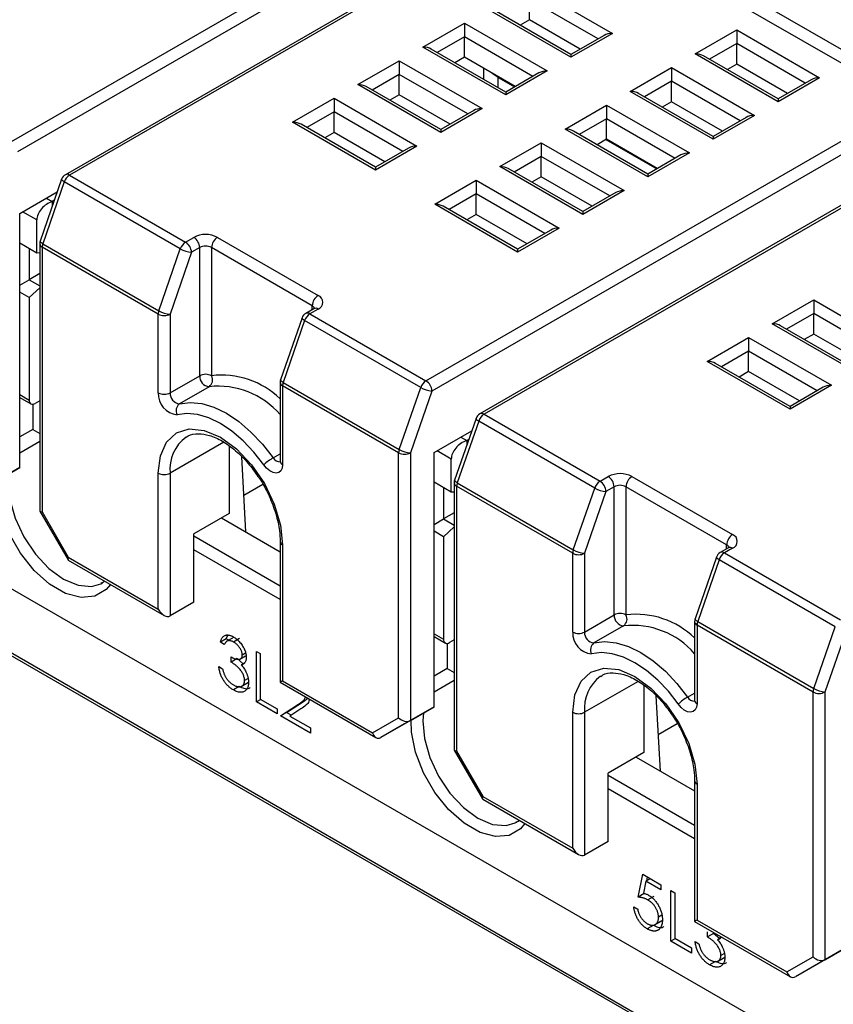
# Model space of a CAD drawing. Header units: millimetres. Extents: x 0 to 841, y 0 to 594.
# Tile 18 of 22: x 702 to 750, y 196 to 255. Entities that reach past the tile are written whole.
import ezdxf

# ---------------------------------------------------------------- set-up
doc = ezdxf.new("R2010")
doc.units = ezdxf.units.MM

msp = doc.modelspace()

# ---------------------------------------------------------------- linework, layer by layer
at = {"color": 7, "linetype": 'Continuous', "lineweight": 25}
for p, q in [((701.222, 247.966), (774.401, 290.211)), ((775.108, 289.803), (701.575, 247.353)), ((725.97, 233.679), (799.149, 275.924)), ((799.857, 275.516), (726.324, 233.066)), ((736.854, 264.704), (704.436, 245.99)), ((736.854, 264.535), (704.686, 245.966)), ((737.879, 260.923), (751.172, 253.248)), ((750.819, 252.636), (737.525, 260.31)), ((732.151, 257.29), (737.101, 254.432)), ((732.151, 255.248), (732.151, 256.473)), ((736.247, 254.108), (732.151, 256.473)), ((734.626, 253.003), (729.676, 255.861)), ((734.626, 253.172), (730.176, 255.741)), ((725.787, 253.616), (728.262, 255.044)), ((728.262, 255.044), (733.212, 252.187)), ((728.262, 255.044), (728.262, 254.228)), ((732.151, 255.248), (731.591, 254.925)), ((735.186, 253.496), (732.151, 255.248)), ((728.262, 254.228), (726.641, 253.292)), ((728.262, 253.003), (728.262, 254.228)), ((732.358, 251.863), (728.262, 254.228)), ((737.101, 254.432), (734.626, 253.003)), ((736.601, 254.313), (734.626, 253.172)), ((742.051, 253.207), (744.525, 254.636)), ((744.525, 254.636), (749.475, 251.779)), ((744.525, 254.636), (744.525, 253.82)), ((730.737, 250.758), (725.787, 253.616)), ((744.525, 253.82), (742.904, 252.884)), ((744.525, 252.595), (744.525, 253.82)), ((748.622, 251.455), (744.525, 253.82)), ((730.737, 250.927), (726.287, 253.496)), ((728.262, 253.003), (727.702, 252.68)), ((731.297, 251.251), (728.262, 253.003)), ((734.626, 253.172), (734.626, 253.003)), ((747, 250.35), (742.051, 253.207)), ((747, 250.519), (742.551, 253.088)), ((721.898, 251.371), (724.373, 252.799)), ((724.373, 252.799), (729.323, 249.942)), ((724.373, 252.799), (724.373, 251.983)), ((729.399, 252.347), (729.399, 251.7)), ((738.161, 250.962), (740.636, 252.391)), ((740.636, 252.391), (745.586, 249.534)), ((740.636, 252.391), (740.636, 251.575)), ((744.525, 252.595), (743.965, 252.271)), ((747.561, 250.843), (744.525, 252.595)), ((724.373, 251.983), (722.752, 251.047)), ((724.373, 250.758), (724.373, 251.983)), ((728.469, 249.618), (724.373, 251.983)), ((730.277, 251.799), (729.925, 252.043)), ((730.277, 251.799), (731.262, 251.23)), ((730.277, 251.193), (730.277, 251.799)), ((733.212, 252.187), (730.737, 250.758)), ((732.712, 252.067), (730.737, 250.927)), ((749.475, 251.779), (747, 250.35)), ((726.848, 248.513), (721.898, 251.371)), ((726.848, 248.682), (722.398, 251.251)), ((740.636, 251.575), (739.015, 250.639)), ((740.636, 250.35), (740.636, 251.575)), ((744.733, 249.21), (740.636, 251.575)), ((748.975, 251.659), (747, 250.519)), ((724.373, 250.758), (723.812, 250.434)), ((727.408, 249.006), (724.373, 250.758)), ((730.737, 250.927), (730.737, 250.758)), ((743.111, 248.105), (738.161, 250.962)), ((743.111, 248.274), (738.661, 250.843)), ((718.009, 249.125), (720.484, 250.554)), ((720.484, 250.554), (725.434, 247.697)), ((720.484, 250.554), (720.484, 249.738)), ((761.602, 250.417), (729.185, 231.703)), ((761.602, 250.248), (729.435, 231.678)), ((734.272, 248.717), (736.747, 250.146)), ((736.747, 250.146), (741.697, 247.289)), ((736.747, 250.146), (736.747, 249.329)), ((740.636, 250.35), (740.076, 250.026)), ((743.672, 248.598), (740.636, 250.35)), ((747, 250.519), (747, 250.35)), ((720.484, 249.738), (718.863, 248.802)), ((720.484, 248.513), (720.484, 249.738)), ((724.58, 247.373), (720.484, 249.738)), ((729.323, 249.942), (726.848, 248.513)), ((728.823, 249.822), (726.848, 248.682)), ((745.586, 249.534), (743.111, 248.105)), ((745.086, 249.414), (743.111, 248.274)), ((722.959, 246.268), (718.009, 249.125)), ((722.959, 246.437), (718.509, 249.006)), ((736.747, 249.329), (735.126, 248.394)), ((736.747, 248.105), (736.747, 249.329)), ((740.843, 246.965), (736.747, 249.329)), ((720.484, 248.513), (719.923, 248.189)), ((723.519, 246.761), (720.484, 248.513)), ((726.848, 248.682), (726.848, 248.513)), ((739.222, 245.86), (734.272, 248.717)), ((739.222, 246.029), (734.772, 248.598)), ((743.111, 248.274), (743.111, 248.105)), ((725.434, 247.697), (722.959, 246.268)), ((730.383, 246.472), (732.858, 247.901)), ((732.858, 247.901), (737.808, 245.043)), ((732.858, 247.901), (732.858, 247.084)), ((736.747, 248.105), (736.187, 247.781)), ((736.712, 248.084), (739.747, 246.332)), ((739.783, 246.352), (736.747, 248.105)), ((724.934, 247.577), (722.959, 246.437)), ((732.858, 247.084), (731.237, 246.148)), ((732.858, 245.86), (732.858, 247.084)), ((736.954, 244.72), (732.858, 247.084)), ((741.697, 247.289), (739.222, 245.86)), ((741.197, 247.169), (739.222, 246.029)), ((735.333, 243.615), (730.383, 246.472)), ((704.686, 245.966), (711.616, 241.965)), ((722.959, 246.437), (722.959, 246.268)), ((735.333, 243.784), (730.883, 246.353)), ((732.858, 245.86), (732.298, 245.536)), ((735.894, 244.107), (732.858, 245.86)), ((739.222, 246.029), (739.222, 245.86)), ((704.214, 245.721), (702.935, 242.028)), ((704.37, 245.557), (703.091, 241.865)), ((711.3, 241.557), (704.37, 245.557)), ((726.494, 244.227), (728.969, 245.656)), ((728.969, 245.656), (733.919, 242.798)), ((728.969, 245.656), (728.969, 244.839)), ((701.71, 243.675), (703.954, 244.971)), ((728.969, 244.839), (727.348, 243.903)), ((728.969, 243.614), (728.969, 244.839)), ((733.065, 242.475), (728.969, 244.839)), ((737.808, 245.043), (735.333, 243.615)), ((737.308, 244.924), (735.333, 243.784)), ((703.301, 244.594), (703.655, 244.39)), ((703.777, 244.46), (703.655, 244.39)), ((703.655, 244.39), (703.655, 244.107)), ((731.444, 241.37), (726.494, 244.227)), ((731.444, 241.539), (726.994, 244.107)), ((701.71, 228.488), (701.71, 243.675)), ((702.735, 243.287), (701.887, 243.777)), ((728.969, 243.614), (728.409, 243.291)), ((732.004, 241.862), (728.969, 243.614)), ((735.333, 243.784), (735.333, 243.615)), ((702.735, 241.328), (702.735, 243.287)), ((733.919, 242.798), (731.444, 241.37)), ((733.419, 242.679), (731.444, 241.539)), ((701.71, 241.92), (702.735, 241.328)), ((702.907, 241.865), (702.907, 225.925)), ((703.091, 241.865), (710.021, 237.864)), ((711.616, 241.965), (712.105, 242.247)), ((713.519, 242.247), (719.529, 238.777)), ((702.276, 241.593), (702.276, 239.715)), ((702.735, 241.328), (702.907, 241.335)), ((703.054, 241.66), (703.054, 225.84)), ((709.983, 237.66), (703.054, 241.66)), ((710.021, 237.864), (711.3, 241.557)), ((711.97, 241.353), (710.69, 237.66)), ((712.458, 241.635), (711.97, 241.353)), ((712.458, 233.979), (712.458, 241.635)), ((719.176, 238.165), (713.165, 241.635)), ((713.165, 241.635), (713.165, 233.979)), ((731.444, 241.539), (731.444, 241.37)), ((702.907, 240.079), (702.276, 239.715)), ((701.71, 239.388), (702.276, 239.715)), ((702.276, 239.715), (702.907, 239.35)), ((702.276, 238.653), (701.71, 238.98)), ((702.907, 239.237), (702.276, 238.653)), ((702.276, 238.653), (702.276, 232.529)), ((746.647, 237.083), (749.122, 238.512)), ((749.122, 238.512), (754.071, 235.655)), ((749.122, 238.512), (749.122, 237.696)), ((709.983, 232.958), (709.983, 237.66)), ((710.69, 237.66), (710.69, 232.958)), ((719.279, 237.986), (718.791, 237.704)), ((719.529, 237.961), (719.041, 237.679)), ((719.041, 237.679), (725.97, 233.679)), ((719.176, 237.926), (719.176, 238.165)), ((749.122, 237.696), (747.5, 236.76)), ((749.122, 236.471), (749.122, 237.696)), ((753.218, 235.331), (749.122, 237.696)), ((718.568, 237.434), (717.289, 233.742)), ((718.724, 237.271), (717.445, 233.578)), ((725.654, 233.27), (718.724, 237.271)), ((751.597, 234.226), (746.647, 237.083)), ((751.597, 234.395), (747.147, 236.964)), ((749.122, 236.471), (748.561, 236.147)), ((752.157, 234.719), (749.122, 236.471)), ((742.758, 234.838), (745.233, 236.267)), ((745.233, 236.267), (750.182, 233.41)), ((745.233, 236.267), (745.233, 235.451)), ((745.233, 235.451), (743.611, 234.515)), ((745.233, 234.226), (745.233, 235.451)), ((749.329, 233.086), (745.233, 235.451)), ((755.238, 190.061), (677.456, 234.964)), ((747.707, 231.981), (742.758, 234.838)), ((747.707, 232.15), (743.258, 234.719)), ((745.233, 234.226), (744.672, 233.902)), ((748.268, 232.473), (745.233, 234.226)), ((710.69, 232.958), (712.458, 233.979)), ((717.261, 233.578), (717.261, 228.876)), ((717.445, 233.578), (724.375, 229.578)), ((713.019, 233.324), (711.251, 232.304)), ((724.338, 229.374), (717.408, 233.374)), ((717.408, 233.374), (717.408, 228.672)), ((724.375, 229.578), (725.654, 233.27)), ((726.324, 233.066), (725.045, 229.374)), ((750.182, 233.41), (747.707, 231.981)), ((749.682, 233.29), (747.707, 232.15)), ((701.71, 232.856), (702.276, 232.529)), ((701.71, 232.687), (702.379, 232.3)), ((702.907, 232.486), (702.629, 232.325)), ((702.488, 232.278), (702.488, 230.773)), ((747.707, 232.15), (747.707, 231.981)), ((728.963, 231.434), (727.683, 227.741)), ((729.119, 231.27), (727.84, 227.577)), ((736.049, 227.27), (729.119, 231.27)), ((729.435, 231.678), (736.365, 227.678)), ((702.488, 230.773), (701.71, 230.324)), ((702.488, 230.773), (702.907, 230.531)), ((726.459, 229.388), (728.703, 230.683)), ((702.907, 230.053), (701.71, 229.362)), ((713.893, 230.011), (710.69, 228.162)), ((728.05, 230.307), (728.403, 230.102)), ((728.526, 230.173), (728.403, 230.102)), ((728.403, 230.102), (728.403, 229.819)), ((714.226, 229.772), (714.226, 225.753)), ((726.459, 214.2), (726.459, 229.388)), ((727.484, 229), (726.636, 229.49)), ((715.216, 224.651), (714.965, 229.136)), ((716.847, 229.073), (717.261, 229.312)), ((724.338, 213.553), (724.338, 229.374)), ((725.045, 229.374), (725.045, 213.384)), ((727.484, 227.04), (727.484, 229)), ((701.71, 228.488), (699.942, 227.467)), ((700.296, 227.671), (701.71, 228.488)), ((709.983, 220.037), (709.983, 228.162)), ((710.69, 228.162), (710.69, 219.629)), ((726.459, 227.632), (727.484, 227.04)), ((736.365, 227.678), (736.853, 227.96)), ((738.268, 227.96), (744.278, 224.49)), ((716.227, 227.479), (715.094, 226.825)), ((727.025, 227.306), (727.025, 225.428)), ((727.484, 227.04), (727.656, 227.048)), ((727.656, 227.577), (727.656, 211.637)), ((727.802, 227.373), (727.802, 211.553)), ((734.732, 223.373), (727.802, 227.373)), ((727.84, 227.577), (734.769, 223.577)), ((734.769, 223.577), (736.049, 227.27)), ((736.718, 227.066), (735.439, 223.373)), ((737.207, 227.348), (736.718, 227.066)), ((737.207, 219.692), (737.207, 227.348)), ((743.924, 223.878), (737.914, 227.348)), ((737.914, 227.348), (737.914, 219.692)), ((685.623, 226.412), (740.424, 194.776)), ((739.929, 194.899), (685.836, 226.126)), ((702.914, 225.898), (704.595, 222.987)), ((703.054, 225.84), (704.614, 223.137)), ((714.226, 225.753), (712.105, 224.528)), ((713.766, 225.487), (717.261, 223.47)), ((726.459, 225.101), (727.025, 225.428)), ((727.656, 225.792), (727.025, 225.428)), ((727.025, 225.428), (727.656, 225.063)), ((727.025, 224.366), (726.459, 224.693)), ((727.656, 224.949), (727.025, 224.366)), ((712.105, 220.446), (712.105, 224.528)), ((712.105, 224.406), (717.261, 221.429)), ((727.025, 224.366), (727.025, 218.242)), ((717.261, 220.612), (712.105, 223.589)), ((717.261, 224.08), (717.261, 215.667)), ((717.408, 223.876), (717.408, 215.751)), ((744.028, 223.699), (743.539, 223.417)), ((744.278, 223.674), (743.789, 223.392)), ((743.924, 223.639), (743.924, 223.878)), ((704.614, 223.137), (709.983, 220.037)), ((704.614, 222.968), (710.337, 219.664)), ((734.732, 218.671), (734.732, 223.373)), ((735.439, 223.373), (735.439, 218.671)), ((743.317, 223.147), (742.038, 219.455)), ((743.473, 222.984), (742.194, 219.291)), ((750.403, 218.983), (743.473, 222.984)), ((743.789, 223.392), (750.719, 219.391)), ((706.556, 221.552), (706.651, 221.603)), ((712.105, 220.446), (710.69, 219.629)), ((735.439, 218.671), (737.207, 219.692)), ((737.768, 219.037), (736, 218.017)), ((742.01, 219.291), (742.01, 214.589)), ((749.086, 215.086), (742.157, 219.087)), ((742.157, 219.087), (742.157, 214.385)), ((742.194, 219.291), (749.124, 215.29)), ((749.124, 215.29), (750.403, 218.983)), ((714.048, 218.261), (713.694, 218.057)), ((714.408, 218.307), (714.045, 218.097)), ((714.048, 218.261), (714.138, 218.481)), ((714.189, 218.18), (714.048, 218.261)), ((714.831, 218.275), (714.477, 218.071)), ((726.459, 218.569), (727.025, 218.242)), ((726.459, 218.4), (727.128, 218.013)), ((751.073, 218.779), (749.793, 215.086)), ((713.929, 217.922), (713.694, 218.057)), ((727.237, 217.99), (727.237, 216.486)), ((727.656, 218.198), (727.378, 218.038)), ((714.332, 216.875), (714.332, 217.185)), ((714.686, 217.079), (714.332, 216.875)), ((715.053, 216.779), (714.686, 217.079)), ((714.856, 217.046), (715.194, 217.241)), ((715.198, 217.404), (715.004, 217.292)), ((715.844, 217.515), (716.079, 217.379)), ((715.844, 214.49), (715.844, 217.515)), ((716.079, 217.379), (716.079, 214.665)), ((713.594, 216.603), (713.829, 216.468)), ((715.147, 216.833), (714.933, 216.71)), ((727.237, 216.486), (726.459, 216.037)), ((727.237, 216.486), (727.656, 216.244)), ((715.347, 215.89), (715.138, 215.77)), ((714.821, 215.411), (714.467, 215.207)), ((714.936, 215.414), (715.378, 215.669)), ((717.261, 215.667), (722.984, 212.363)), ((717.408, 215.751), (722.777, 212.652)), ((727.656, 215.766), (726.459, 215.075)), ((738.642, 215.724), (735.439, 213.875)), ((738.975, 215.485), (738.975, 211.466)), ((718.657, 214.526), (718.911, 214.715)), ((739.965, 210.363), (739.714, 214.849)), ((741.596, 214.786), (742.01, 215.025)), ((749.086, 199.266), (749.086, 215.086)), ((749.793, 215.086), (749.793, 199.097)), ((716.112, 214.645), (715.844, 214.49)), ((717.086, 213.773), (715.844, 214.49)), ((716.079, 214.665), (717.086, 214.083)), ((717.287, 213.657), (718.303, 214.322)), ((717.641, 213.861), (718.657, 214.526)), ((718.657, 214.526), (718.303, 214.322)), ((726.459, 214.2), (724.691, 213.18)), ((725.045, 213.384), (726.459, 214.2)), ((717.086, 214.083), (717.086, 213.773)), ((717.641, 213.861), (717.287, 213.657)), ((719.067, 212.629), (717.287, 213.657)), ((717.928, 213.695), (717.641, 213.861)), ((718.504, 214.072), (717.848, 213.643)), ((717.848, 213.643), (719.067, 212.939)), ((722.777, 212.652), (724.338, 213.553)), ((734.732, 205.75), (734.732, 213.875)), ((735.439, 213.875), (735.439, 205.342)), ((719.067, 212.939), (719.067, 212.629)), ((725.045, 213.384), (723.277, 212.363)), ((724.691, 213.18), (723.277, 212.363)), ((740.976, 213.192), (739.843, 212.538)), ((727.663, 211.611), (729.343, 208.7)), ((727.802, 211.553), (729.363, 208.85)), ((738.975, 211.466), (736.853, 210.241)), ((738.515, 211.2), (742.01, 209.183)), ((736.853, 206.158), (736.853, 210.241)), ((736.853, 210.118), (742.01, 207.141)), ((742.01, 209.793), (742.01, 201.38)), ((742.157, 209.589), (742.157, 201.464)), ((729.363, 208.85), (734.732, 205.75)), ((742.01, 206.325), (736.853, 209.302)), ((729.363, 208.681), (735.086, 205.377)), ((731.305, 207.265), (731.4, 207.315)), ((736.853, 206.158), (735.439, 205.342)), ((738.645, 202.84), (738.913, 204.197)), ((738.913, 204.197), (739.988, 203.577)), ((739.097, 203.781), (738.956, 203.067)), ((739.366, 203.936), (739.097, 203.781)), ((739.988, 203.266), (739.097, 203.781)), ((739.15, 203.811), (739.194, 204.035)), ((739.988, 203.577), (739.988, 203.266)), ((738.998, 203.044), (738.645, 202.84)), ((740.592, 203.228), (740.827, 203.092)), ((740.592, 200.203), (740.592, 203.228)), ((740.827, 203.092), (740.827, 200.377)), ((739.575, 202.866), (739.222, 202.662)), ((738.376, 202.258), (738.611, 202.122)), ((740.059, 201.748), (739.854, 201.629)), ((739.62, 201.173), (740.062, 201.428)), ((742.01, 201.38), (747.733, 198.076)), ((742.157, 201.464), (747.526, 198.365)), ((739.529, 201.148), (739.175, 200.944)), ((742.775, 200.455), (742.775, 200.765)), ((743.129, 200.659), (742.775, 200.455)), ((743.496, 200.359), (743.129, 200.659)), ((743.299, 200.627), (743.307, 200.631)), ((740.861, 200.358), (740.592, 200.203)), ((741.835, 199.486), (740.592, 200.203)), ((740.827, 200.377), (741.835, 199.796)), ((742.036, 200.184), (742.271, 200.048)), ((743.59, 200.414), (743.376, 200.29)), ((741.835, 199.796), (741.835, 199.486)), ((743.79, 199.471), (743.581, 199.35)), ((751.208, 199.913), (749.44, 198.892)), ((749.793, 199.097), (751.208, 199.913)), ((743.263, 198.992), (742.91, 198.788)), ((743.378, 198.995), (743.82, 199.25)), ((747.526, 198.365), (749.086, 199.266)), ((749.793, 199.097), (748.026, 198.076)), ((749.44, 198.892), (748.026, 198.076))]:
    msp.add_line(p, q, dxfattribs=at)
at = {"color": 7, "linetype": 'Continuous', "lineweight": 25, "flags": 128}
for points in [[(704.37, 245.557), (704.307, 245.597), (704.259, 245.635), (704.227, 245.671), (704.213, 245.702), (704.214, 245.721)], [(703.091, 241.865), (703.028, 241.904), (702.98, 241.943), (702.948, 241.978), (702.934, 242.009), (702.935, 242.028)], [(718.724, 237.271), (718.661, 237.311), (718.613, 237.349), (718.581, 237.384), (718.567, 237.415), (718.568, 237.434)], [(717.445, 233.578), (717.382, 233.618), (717.334, 233.656), (717.302, 233.691), (717.288, 233.722), (717.289, 233.742)], [(711.251, 232.304), (711.888, 232.385), (712.579, 232.316), (713.305, 232.097), (714.049, 231.735), (714.794, 231.238), (715.52, 230.618), (716.21, 229.89), (716.847, 229.073)], [(716.286, 228.658), (715.696, 229.415), (715.057, 230.088), (714.385, 230.662), (713.696, 231.122), (713.006, 231.458), (712.334, 231.66), (711.695, 231.724), (711.105, 231.649)], [(729.119, 231.27), (729.056, 231.31), (729.008, 231.348), (728.976, 231.384), (728.961, 231.414), (728.963, 231.434)], [(709.983, 228.162), (710.11, 229.199), (710.481, 230.018), (711.071, 230.566), (711.839, 230.803), (712.735, 230.714), (713.696, 230.306), (714.656, 229.605), (715.552, 228.66), (716.321, 227.535), (716.911, 226.306), (717.281, 225.058), (717.408, 223.876)], [(717.408, 228.672), (717.381, 228.466), (717.304, 228.306), (717.181, 228.204), (717.022, 228.167), (716.84, 228.199), (716.646, 228.298), (716.457, 228.454), (716.286, 228.658)], [(707.134, 221.513), (706.868, 221.204), (706.196, 220.811), (705.371, 220.736), (704.45, 220.981), (703.496, 221.532), (702.575, 222.349), (701.75, 223.378), (701.077, 224.547), (700.603, 225.776), (700.36, 226.981), (700.334, 227.693)], [(701.083, 228.125), (701.04, 227.652), (701.128, 226.595), (701.443, 225.468), (701.963, 224.354), (702.651, 223.33), (703.458, 222.469), (704.326, 221.833), (705.195, 221.466), (706.002, 221.395), (706.556, 221.552)], [(727.84, 227.577), (727.777, 227.617), (727.728, 227.656), (727.697, 227.691), (727.682, 227.722), (727.683, 227.741)], [(743.473, 222.984), (743.41, 223.023), (743.362, 223.062), (743.33, 223.097), (743.316, 223.128), (743.317, 223.147)], [(742.194, 219.291), (742.131, 219.331), (742.083, 219.369), (742.051, 219.404), (742.037, 219.435), (742.038, 219.455)], [(736, 218.017), (736.637, 218.098), (737.327, 218.028), (738.054, 217.81), (738.798, 217.448), (739.542, 216.95), (740.268, 216.331), (740.959, 215.603), (741.596, 214.786)], [(741.035, 214.371), (740.445, 215.127), (739.806, 215.801), (739.134, 216.375), (738.444, 216.835), (737.755, 217.171), (737.083, 217.373), (736.444, 217.437), (735.854, 217.362)], [(734.732, 213.875), (734.859, 214.911), (735.229, 215.731), (735.819, 216.278), (736.588, 216.516), (737.484, 216.427), (738.444, 216.019), (739.405, 215.318), (740.3, 214.373), (741.069, 213.248), (741.659, 212.019), (742.03, 210.771), (742.157, 209.589)], [(742.157, 214.385), (742.13, 214.179), (742.053, 214.019), (741.93, 213.917), (741.771, 213.88), (741.588, 213.912), (741.395, 214.01), (741.206, 214.167), (741.035, 214.371)], [(725.832, 213.838), (725.789, 213.365), (725.877, 212.307), (726.192, 211.181), (726.712, 210.067), (727.4, 209.043), (728.207, 208.182), (729.075, 207.546), (729.944, 207.179), (730.75, 207.108), (731.305, 207.265)], [(731.883, 207.226), (731.617, 206.917), (730.944, 206.524), (730.119, 206.448), (729.198, 206.694), (728.245, 207.245), (727.324, 208.062), (726.499, 209.091), (725.826, 210.26), (725.352, 211.489), (725.109, 212.694), (725.083, 213.406)]]:
    msp.add_lwpolyline(points, dxfattribs=at)
at = {"color": 7, "linetype": 'Continuous', "lineweight": 25}
for centre, radius, start, end in [((704.686, 245.557), 0.5, 119.99731, 160.89378), ((705.105, 245.315), 0.774, 122.74796, 161.72853), ((704.54, 245.761), 0.251, 54.38242, 114.30712), ((712.812, 240.882), 1.537, 62.60967, 117.39033), ((703.407, 241.865), 0.5, 160.89378, 180), ((703.157, 241.89), 0.251, 185.6948, 245.62534), ((703.686, 241.65), 0.632, 160.19147, 179.08432), ((712.035, 241.314), 0.774, 122.74796, 161.72853), ((711.202, 241.318), 0.768, 2.60548, 57.39452), ((711.691, 241.6), 0.768, 2.60548, 57.39452), ((713.933, 241.6), 0.768, 122.60548, 177.39452), ((712.083, 242.926), 1.577, 240.2234, 265.87691), ((712.812, 240.952), 0.769, 62.60967, 117.39033), ((719.943, 238.13), 0.768, 122.60548, 177.39452), ((719.374, 238.369), 0.437, 290.78342, 69.21658), ((710.615, 237.65), 0.632, 160.19147, 179.08432), ((710.337, 238.342), 0.769, 242.60967, 297.39033), ((710.804, 239.233), 1.577, 240.2234, 265.87691), ((719.041, 237.271), 0.5, 119.99731, 160.89378), ((719.459, 237.028), 0.774, 122.74796, 161.72853), ((718.894, 237.475), 0.251, 54.38242, 114.30712), ((719.059, 237.921), 0.271, 18.25446, 64.44966), ((719.383, 237.757), 0.251, 54.38242, 114.30712), ((713.087, 233.95), 0.629, 177.34997, 263.8322), ((712.812, 233.296), 0.769, 62.60967, 117.39033), ((712.717, 233.735), 0.51, 306.33059, 28.46991), ((713.77, 228.995), 5.02, 45.93271, 96.91909), ((717.761, 233.578), 0.5, 160.89378, 180), ((717.512, 233.603), 0.251, 185.6948, 245.62534), ((718.04, 233.364), 0.632, 160.19147, 179.08432), ((726.389, 233.028), 0.774, 122.74796, 161.72853), ((725.556, 233.031), 0.768, 2.60548, 57.39452), ((711.24, 232.9), 1.258, 177.34997, 263.8322), ((710.337, 233.641), 0.769, 242.60967, 297.39033), ((711.319, 232.929), 0.629, 177.34997, 263.8322), ((713.558, 228.453), 4.901, 40.91513, 96.31559), ((726.437, 234.639), 1.577, 240.2234, 265.87691), ((702.491, 232.494), 0.218, 170.78596, 309.20329), ((711.554, 231.892), 0.51, 126.33059, 208.46991), ((729.435, 231.27), 0.5, 119.99731, 160.89378), ((729.854, 231.028), 0.774, 122.74796, 161.72853), ((729.289, 231.474), 0.251, 54.38242, 114.30712), ((713.079, 228.395), 2.4, 126.81127, 185.5802), ((724.97, 229.363), 0.632, 160.19147, 179.08432), ((725.158, 230.946), 1.577, 240.2234, 265.87691), ((718.385, 226.409), 3.076, 120.00377, 133.02847), ((717.244, 229.282), 0.448, 207.7389, 272.31843), ((717.512, 228.901), 0.251, 185.6948, 245.62534), ((724.691, 230.056), 0.769, 242.60967, 297.39033), ((710.337, 228.844), 0.769, 242.60967, 297.39033), ((728.156, 227.577), 0.5, 160.89378, 180), ((736.783, 227.027), 0.774, 122.74796, 161.72853), ((735.951, 227.031), 0.768, 2.60548, 57.39452), ((737.56, 226.595), 1.537, 62.60967, 117.39033), ((736.439, 227.313), 0.768, 2.60548, 57.39452), ((738.682, 227.313), 0.768, 122.60548, 177.39452), ((727.906, 227.602), 0.251, 185.6948, 245.62534), ((728.434, 227.363), 0.632, 160.19147, 179.08432), ((736.832, 228.639), 1.577, 240.2234, 265.87691), ((737.56, 226.665), 0.769, 62.60967, 117.39033), ((744.692, 223.843), 0.768, 122.60548, 177.39452), ((744.123, 224.082), 0.437, 290.78342, 69.21658), ((717.507, 224.102), 0.246, 185.00277, 246.30465), ((735.364, 223.363), 0.632, 160.19147, 179.08432), ((735.553, 224.946), 1.577, 240.2234, 265.87691), ((743.808, 223.633), 0.271, 18.25446, 64.44966), ((744.131, 223.469), 0.251, 54.38242, 114.30712), ((735.086, 224.055), 0.769, 242.60967, 297.39033), ((743.789, 222.984), 0.5, 119.99731, 160.89378), ((744.208, 222.741), 0.774, 122.74796, 161.72853), ((743.643, 223.187), 0.251, 54.38242, 114.30712), ((737.835, 219.662), 0.629, 177.34997, 263.8322), ((737.56, 219.009), 0.769, 62.60967, 117.39033), ((737.465, 219.448), 0.51, 306.33059, 28.46991), ((738.519, 214.708), 5.02, 45.93271, 96.91909), ((742.51, 219.291), 0.5, 160.89378, 180), ((738.307, 214.166), 4.901, 40.91513, 96.31559), ((742.26, 219.316), 0.251, 185.6948, 245.62534), ((742.789, 219.077), 0.632, 160.19147, 179.08432), ((727.24, 218.207), 0.218, 170.78596, 309.20329), ((735.989, 218.613), 1.258, 177.34997, 263.8322), ((735.086, 219.353), 0.769, 242.60967, 297.39033), ((736.068, 218.642), 0.629, 177.34997, 263.8322), ((736.302, 217.605), 0.51, 126.33059, 208.46991), ((737.828, 214.108), 2.4, 126.81127, 185.5802), ((749.718, 215.076), 0.632, 160.19147, 179.08432), ((749.907, 216.659), 1.577, 240.2234, 265.87691), ((743.134, 212.122), 3.076, 120.00377, 133.02847), ((741.993, 214.995), 0.448, 207.7389, 272.31843), ((749.44, 215.769), 0.769, 242.60967, 297.39033), ((742.26, 214.614), 0.251, 185.6948, 245.62534), ((735.086, 214.557), 0.769, 242.60967, 297.39033), ((742.256, 209.814), 0.246, 185.00277, 246.30465)]:
    msp.add_arc(centre, radius, start, end, dxfattribs=at)
for centre, major_axis, ratio, start_param, end_param in [((737.101, 254.024), (0.707, 0), 0.577382, 1.570796, 2.356113), ((725.787, 253.207), (0.707, 0), 0.577382, 0.785479, 1.570796), ((742.051, 252.799), (0.707, 0), 0.577382, 0.785479, 1.570796), ((733.212, 251.779), (0.707, 0), 0.577382, 1.570796, 2.356113), ((749.475, 251.371), (0.707, 0), 0.577382, 1.570796, 2.356113), ((721.898, 250.962), (0.707, 0), 0.577382, 0.785479, 1.570796), ((738.161, 250.554), (0.707, 0), 0.577382, 0.785479, 1.570796), ((729.323, 249.534), (0.707, 0), 0.577382, 1.570796, 2.356113), ((745.586, 249.125), (0.707, 0), 0.577382, 1.570796, 2.356113), ((718.009, 248.717), (0.707, 0), 0.577382, 0.785479, 1.570796), ((734.272, 248.309), (0.707, 0), 0.577382, 0.785479, 1.570796), ((725.434, 247.288), (0.707, 0), 0.577382, 1.570796, 2.356113), ((741.697, 246.88), (0.707, 0), 0.577382, 1.570796, 2.356113), ((730.383, 246.064), (0.707, 0), 0.577382, 0.785479, 1.570796), ((737.808, 244.635), (0.707, 0), 0.577382, 1.570796, 2.356113), ((703.655, 243.573), (0.793, 0.66), 0.705603, 1.039491, 2.610288), ((726.494, 243.819), (0.707, 0), 0.577382, 0.785479, 1.570796), ((733.919, 242.39), (0.707, 0), 0.577382, 1.570796, 2.356113), ((746.647, 236.675), (0.707, 0), 0.577382, 0.785479, 1.570796), ((742.758, 234.43), (0.707, 0), 0.577382, 0.785479, 1.570796), ((750.182, 233.001), (0.707, 0), 0.577382, 1.570796, 2.356113), ((728.403, 229.286), (0.793, 0.66), 0.705603, 1.039491, 2.610288), ((703.407, 226.044), (0.498, 0.133), 0.317765, 3.056653, 3.842051), ((704.968, 223.341), (0.365, 0.365), 0.317888, 2.441094, 3.226573), ((710.337, 220.242), (-0.354, 0.612), 0.577335, 1.570756, 3.141552), ((717.761, 215.955), (0.5, 0.289), 0.00007, 2.356154, 3.141552), ((724.691, 213.757), (0.462, -0.267), 0.7174, 4.319632, 5.890429), ((723.13, 212.856), (0, 0.533), 0.717434, 1.963397, 3.534194), ((728.156, 211.757), (0.498, 0.133), 0.317765, 3.056653, 3.842051), ((729.717, 209.054), (0.365, 0.365), 0.317888, 2.441094, 3.226573), ((735.086, 205.954), (-0.354, 0.612), 0.577335, 1.570756, 3.141552), ((742.51, 201.668), (0.5, 0.289), 0.00007, 2.356154, 3.141552), ((749.44, 199.47), (0.462, -0.267), 0.7174, 4.319632, 5.890429), ((747.879, 198.569), (0, 0.533), 0.717434, 1.963397, 3.534194)]:
    msp.add_ellipse(centre, major_axis=major_axis, ratio=ratio, start_param=start_param, end_param=end_param, dxfattribs=at)
for points, knots in [([(719.336, 238.027), (719.336, 238.026), (719.335, 238.024), (719.297, 237.998), (719.279, 237.986)], [0, 0, 0, 0, 0.521339, 1, 1, 1, 1]), ([(711.658, 230.3), (711.697, 230.332), (711.889, 230.489), (712.336, 230.545), (713.036, 230.45), (713.805, 230.111), (714.606, 229.533), (715.342, 228.809), (715.748, 228.229), (715.934, 227.963)], [0, 0, 0, 0, 0.045565, 0.225566, 0.378487, 0.541449, 0.702547, 0.863725, 1, 1, 1, 1]), ([(717.261, 228.876), (717.259, 228.85), (717.255, 228.804), (717.255, 228.807), (717.255, 228.807)], [0, 0, 0, 0, 0.585628, 1, 1, 1, 1]), ([(715.934, 227.963), (715.97, 227.915), (716.236, 227.562), (716.62, 226.796), (717.029, 225.741), (717.232, 224.81), (717.253, 224.289), (717.261, 224.08)], [0, 0, 0, 0, 0.041343, 0.303375, 0.565242, 0.82584, 1, 1, 1, 1]), ([(744.085, 223.74), (744.084, 223.739), (744.084, 223.737), (744.046, 223.711), (744.028, 223.699)], [0, 0, 0, 0, 0.521339, 1, 1, 1, 1]), ([(706.794, 221.709), (706.785, 221.699), (706.724, 221.626), (706.636, 221.606), (706.56, 221.588)], [0, 0, 0, 0, 0.147904, 1, 1, 1, 1]), ([(713.694, 218.057), (713.701, 218.084), (713.713, 218.136), (713.739, 218.207), (713.767, 218.271), (713.801, 218.325), (713.839, 218.374), (713.881, 218.413), (713.927, 218.446), (713.978, 218.469), (714.031, 218.486), (714.087, 218.494), (714.146, 218.495), (714.207, 218.488), (714.271, 218.473), (714.336, 218.451), (714.404, 218.422), (714.451, 218.396), (714.474, 218.383)], [0, 0, 0, 0, 0.072625, 0.141977, 0.208985, 0.273957, 0.336889, 0.398745, 0.460116, 0.520825, 0.580994, 0.640152, 0.698622, 0.757271, 0.816427, 0.876254, 0.937165, 1, 1, 1, 1]), ([(714.526, 218.342), (714.499, 218.345), (714.467, 218.35), (714.45, 218.326), (714.447, 218.322)], [0, 0, 0, 0, 0.816215, 1, 1, 1, 1]), ([(714.474, 218.383), (714.508, 218.362), (714.576, 218.32), (714.675, 218.242), (714.771, 218.152), (714.862, 218.052), (714.947, 217.946), (715.022, 217.833), (715.087, 217.717), (715.142, 217.598), (715.185, 217.48), (715.216, 217.366), (715.235, 217.257), (715.238, 217.189), (715.239, 217.155)], [0, 0, 0, 0, 0.090254, 0.17854, 0.266093, 0.354631, 0.441886, 0.525747, 0.608114, 0.690197, 0.770821, 0.848326, 0.924012, 1, 1, 1, 1]), ([(714.477, 218.071), (714.447, 218.087), (714.389, 218.118), (714.305, 218.146), (714.227, 218.158), (714.167, 218.154), (714.123, 218.14), (714.092, 218.125), (714.061, 218.105), (714.033, 218.078), (714.004, 218.048), (713.978, 218.01), (713.953, 217.969), (713.937, 217.938), (713.929, 217.922)], [0, 0, 0, 0, 0.122712, 0.239685, 0.351816, 0.463766, 0.520818, 0.579448, 0.640604, 0.705298, 0.773634, 0.844669, 0.920057, 1, 1, 1, 1]), ([(715.004, 217.292), (715.004, 217.308), (715.003, 217.34), (714.995, 217.39), (714.984, 217.442), (714.968, 217.494), (714.946, 217.547), (714.92, 217.602), (714.89, 217.657), (714.855, 217.713), (714.817, 217.768), (714.775, 217.82), (714.732, 217.87), (714.686, 217.916), (714.637, 217.96), (714.586, 218), (714.532, 218.038), (714.496, 218.06), (714.477, 218.071)], [0, 0, 0, 0, 0.055275, 0.109966, 0.163247, 0.218076, 0.273301, 0.330909, 0.390995, 0.454176, 0.518862, 0.583311, 0.648517, 0.715031, 0.782502, 0.852323, 0.924928, 1, 1, 1, 1]), ([(714.332, 217.185), (714.365, 217.167), (714.428, 217.131), (714.521, 217.093), (714.61, 217.063), (714.692, 217.047), (714.768, 217.04), (714.833, 217.046), (714.887, 217.062), (714.931, 217.091), (714.963, 217.129), (714.987, 217.175), (715.001, 217.23), (715.003, 217.271), (715.004, 217.292)], [0, 0, 0, 0, 0.110166, 0.215787, 0.318027, 0.417574, 0.51165, 0.596162, 0.672935, 0.74367, 0.810677, 0.874059, 0.936696, 1, 1, 1, 1]), ([(715.239, 217.155), (715.238, 217.124), (715.237, 217.062), (715.222, 216.979), (715.198, 216.907), (715.164, 216.845), (715.12, 216.795), (715.067, 216.755), (715.005, 216.725), (714.958, 216.715), (714.933, 216.71)], [0, 0, 0, 0, 0.1280675, 0.2506083, 0.3706302, 0.4900722, 0.6103748, 0.7343131, 0.8632165, 1, 1, 1, 1]), ([(714.467, 215.207), (714.439, 215.224), (714.384, 215.257), (714.303, 215.314), (714.226, 215.377), (714.152, 215.445), (714.082, 215.517), (714.015, 215.594), (713.952, 215.677), (713.893, 215.764), (713.838, 215.856), (713.788, 215.952), (713.742, 216.052), (713.703, 216.155), (713.667, 216.262), (713.638, 216.373), (713.612, 216.488), (713.6, 216.564), (713.594, 216.603)], [0, 0, 0, 0, 0.065541, 0.128963, 0.190377, 0.250092, 0.308548, 0.366398, 0.424542, 0.48317, 0.542243, 0.601739, 0.662506, 0.724856, 0.789128, 0.856346, 0.926295, 1, 1, 1, 1]), ([(713.829, 216.468), (713.835, 216.441), (713.847, 216.389), (713.867, 216.312), (713.89, 216.239), (713.915, 216.169), (713.941, 216.104), (713.97, 216.043), (714, 215.985), (714.023, 215.949), (714.034, 215.931)], [0, 0, 0, 0, 0.14977, 0.291316, 0.425966, 0.55216, 0.671527, 0.786122, 0.895325, 1, 1, 1, 1]), ([(715.138, 215.77), (715.137, 215.799), (715.135, 215.856), (715.117, 215.949), (715.089, 216.045), (715.049, 216.144), (715, 216.242), (714.943, 216.337), (714.877, 216.426), (714.816, 216.497), (714.762, 216.552), (714.716, 216.595), (714.665, 216.638), (714.609, 216.683), (714.547, 216.73), (714.48, 216.777), (714.408, 216.826), (714.358, 216.858), (714.332, 216.875)], [0, 0, 0, 0, 0.066909, 0.133485, 0.201035, 0.271234, 0.34288, 0.413836, 0.485977, 0.56023, 0.599884, 0.644055, 0.691892, 0.744688, 0.801492, 0.862858, 0.929328, 1, 1, 1, 1]), ([(714.933, 216.71), (714.961, 216.678), (715.016, 216.615), (715.092, 216.512), (715.16, 216.402), (715.198, 216.326), (715.217, 216.288)], [0, 0, 0, 0, 0.25388, 0.503009, 0.750291, 1, 1, 1, 1]), ([(714.034, 215.931), (714.049, 215.91), (714.078, 215.867), (714.126, 215.806), (714.176, 215.748), (714.229, 215.695), (714.286, 215.644), (714.345, 215.597), (714.407, 215.553), (714.45, 215.528), (714.471, 215.515)], [0, 0, 0, 0, 0.118271, 0.236178, 0.355663, 0.475904, 0.600127, 0.728608, 0.861313, 1, 1, 1, 1]), ([(715.217, 216.288), (715.23, 216.261), (715.255, 216.207), (715.286, 216.125), (715.314, 216.045), (715.335, 215.966), (715.352, 215.887), (715.364, 215.81), (715.372, 215.734), (715.373, 215.685), (715.373, 215.66)], [0, 0, 0, 0, 0.1281355, 0.2541727, 0.3781116, 0.5017123, 0.6239863, 0.7470956, 0.8728746, 1, 1, 1, 1]), ([(736.407, 216.013), (736.446, 216.045), (736.638, 216.201), (737.085, 216.258), (737.785, 216.163), (738.554, 215.823), (739.354, 215.246), (740.091, 214.522), (740.497, 213.942), (740.683, 213.676)], [0, 0, 0, 0, 0.045565, 0.225566, 0.378487, 0.541449, 0.702547, 0.863725, 1, 1, 1, 1]), ([(715.373, 215.66), (715.372, 215.618), (715.369, 215.536), (715.345, 215.424), (715.308, 215.324), (715.256, 215.238), (715.191, 215.165), (715.115, 215.112), (715.027, 215.079), (714.929, 215.065), (714.823, 215.07), (714.71, 215.097), (714.591, 215.14), (714.509, 215.184), (714.467, 215.207)], [0, 0, 0, 0, 0.0796483, 0.1589217, 0.2396195, 0.3226094, 0.4060346, 0.4876021, 0.5696846, 0.6530361, 0.7374357, 0.8224778, 0.9097477, 1, 1, 1, 1]), ([(714.471, 215.515), (714.496, 215.501), (714.544, 215.475), (714.614, 215.444), (714.68, 215.419), (714.743, 215.405), (714.802, 215.397), (714.857, 215.399), (714.908, 215.408), (714.956, 215.426), (714.998, 215.45), (715.036, 215.479), (715.068, 215.514), (715.093, 215.554), (715.114, 215.6), (715.128, 215.652), (715.137, 215.708), (715.138, 215.749), (715.138, 215.77)], [0, 0, 0, 0, 0.0760717, 0.1487517, 0.2184028, 0.2857596, 0.350598, 0.414964, 0.4780693, 0.5417607, 0.6043499, 0.664075, 0.7214636, 0.7775871, 0.8326444, 0.8878435, 0.9434603, 1, 1, 1, 1]), ([(715.464, 215.348), (715.441, 215.326), (715.357, 215.246), (715.121, 215.269), (714.921, 215.364), (714.821, 215.411)], [0, 0, 0, 0, 0.159597, 0.579528, 1, 1, 1, 1]), ([(718.303, 214.322), (718.426, 214.402), (718.596, 214.513), (718.756, 214.684), (718.768, 214.778), (718.771, 214.796)], [0, 0, 0, 0, 0.673192, 0.9371, 1, 1, 1, 1]), ([(719.001, 214.663), (718.995, 214.618), (718.975, 214.462), (718.788, 214.272), (718.611, 214.148), (718.504, 214.072)], [0, 0, 0, 0, 0.136286, 0.471682, 1, 1, 1, 1]), ([(742.01, 214.589), (742.008, 214.562), (742.004, 214.517), (742.003, 214.519), (742.003, 214.52)], [0, 0, 0, 0, 0.585628, 1, 1, 1, 1]), ([(740.683, 213.676), (740.719, 213.628), (740.985, 213.274), (741.369, 212.509), (741.778, 211.454), (741.981, 210.523), (742.002, 210.002), (742.01, 209.793)], [0, 0, 0, 0, 0.041343, 0.303375, 0.565242, 0.82584, 1, 1, 1, 1]), ([(731.543, 207.422), (731.534, 207.411), (731.473, 207.339), (731.384, 207.319), (731.309, 207.301)], [0, 0, 0, 0, 0.147904, 1, 1, 1, 1]), ([(738.956, 203.067), (738.984, 203.059), (739.037, 203.045), (739.117, 203.019), (739.192, 202.987), (739.241, 202.96), (739.264, 202.947)], [0, 0, 0, 0, 0.275068, 0.532901, 0.773973, 1, 1, 1, 1]), ([(739.264, 202.947), (739.294, 202.93), (739.351, 202.895), (739.435, 202.833), (739.516, 202.764), (739.592, 202.69), (739.664, 202.609), (739.732, 202.522), (739.797, 202.428), (739.857, 202.328), (739.911, 202.225), (739.959, 202.121), (739.999, 202.016), (740.032, 201.91), (740.058, 201.803), (740.075, 201.696), (740.087, 201.588), (740.088, 201.518), (740.089, 201.482)], [0, 0, 0, 0, 0.0658076, 0.1293943, 0.1908941, 0.2512811, 0.310815, 0.370371, 0.4307683, 0.4928813, 0.5551039, 0.6160671, 0.677256, 0.7382598, 0.8007621, 0.8647776, 0.9310453, 1, 1, 1, 1]), ([(739.222, 202.662), (739.201, 202.673), (739.16, 202.696), (739.095, 202.725), (739.028, 202.752), (738.957, 202.776), (738.883, 202.796), (738.806, 202.814), (738.726, 202.829), (738.672, 202.836), (738.645, 202.84)], [0, 0, 0, 0, 0.102203, 0.211023, 0.3251, 0.446502, 0.573788, 0.708901, 0.850358, 1, 1, 1, 1]), ([(739.854, 201.629), (739.853, 201.654), (739.852, 201.702), (739.844, 201.776), (739.83, 201.849), (739.811, 201.923), (739.787, 201.996), (739.758, 202.068), (739.722, 202.14), (739.682, 202.211), (739.638, 202.281), (739.589, 202.347), (739.536, 202.409), (739.48, 202.468), (739.421, 202.522), (739.358, 202.573), (739.291, 202.62), (739.245, 202.647), (739.222, 202.662)], [0, 0, 0, 0, 0.0653514, 0.127916, 0.1883602, 0.2472161, 0.3056301, 0.3637698, 0.4226609, 0.4826873, 0.5433002, 0.604118, 0.6649649, 0.7274135, 0.7914676, 0.8580554, 0.9270368, 1, 1, 1, 1]), ([(739.175, 200.944), (739.149, 200.959), (739.098, 200.99), (739.022, 201.046), (738.95, 201.105), (738.881, 201.171), (738.815, 201.243), (738.753, 201.321), (738.692, 201.403), (738.636, 201.491), (738.585, 201.582), (738.538, 201.676), (738.497, 201.77), (738.462, 201.866), (738.431, 201.963), (738.407, 202.06), (738.388, 202.159), (738.38, 202.225), (738.376, 202.258)], [0, 0, 0, 0, 0.065421, 0.128708, 0.190236, 0.250724, 0.310637, 0.370766, 0.431615, 0.493523, 0.555883, 0.617342, 0.678668, 0.740711, 0.802985, 0.866803, 0.932347, 1, 1, 1, 1]), ([(738.611, 202.122), (738.617, 202.09), (738.628, 202.028), (738.652, 201.936), (738.682, 201.85), (738.718, 201.767), (738.76, 201.689), (738.808, 201.613), (738.862, 201.538), (738.923, 201.467), (738.986, 201.4), (739.052, 201.341), (739.12, 201.288), (739.166, 201.26), (739.189, 201.246)], [0, 0, 0, 0, 0.094687, 0.181994, 0.264377, 0.34218, 0.418618, 0.496509, 0.577369, 0.661511, 0.746733, 0.831258, 0.915206, 1, 1, 1, 1]), ([(740.089, 201.482), (740.088, 201.458), (740.087, 201.409), (740.082, 201.339), (740.072, 201.274), (740.059, 201.212), (740.043, 201.153), (740.022, 201.099), (739.997, 201.048), (739.97, 201.001), (739.939, 200.958), (739.905, 200.921), (739.868, 200.888), (739.829, 200.861), (739.787, 200.839), (739.743, 200.823), (739.696, 200.81), (739.646, 200.804), (739.594, 200.802), (739.54, 200.808), (739.484, 200.816), (739.426, 200.831), (739.366, 200.851), (739.304, 200.877), (739.24, 200.907), (739.197, 200.931), (739.175, 200.944)], [0, 0, 0, 0, 0.044014, 0.087434, 0.130118, 0.172554, 0.214555, 0.256298, 0.298438, 0.340849, 0.382715, 0.423924, 0.464246, 0.504074, 0.543862, 0.583567, 0.623094, 0.663229, 0.703551, 0.743938, 0.784541, 0.82575, 0.867757, 0.910745, 0.954914, 1, 1, 1, 1]), ([(739.189, 201.246), (739.211, 201.234), (739.255, 201.21), (739.32, 201.183), (739.383, 201.163), (739.443, 201.153), (739.501, 201.15), (739.556, 201.157), (739.609, 201.171), (739.658, 201.193), (739.704, 201.223), (739.744, 201.26), (739.778, 201.304), (739.806, 201.355), (739.827, 201.413), (739.843, 201.478), (739.852, 201.551), (739.853, 201.603), (739.854, 201.629)], [0, 0, 0, 0, 0.064207, 0.126425, 0.18768, 0.248216, 0.308305, 0.369661, 0.431699, 0.495947, 0.559758, 0.622295, 0.683911, 0.745092, 0.80674, 0.869087, 0.93329, 1, 1, 1, 1]), ([(740.164, 201.078), (740.151, 201.063), (740.078, 200.981), (739.844, 201), (739.634, 201.098), (739.529, 201.148)], [0, 0, 0, 0, 0.099594, 0.549364, 1, 1, 1, 1]), ([(742.91, 198.788), (742.882, 198.804), (742.827, 198.838), (742.746, 198.895), (742.668, 198.958), (742.595, 199.025), (742.524, 199.097), (742.458, 199.175), (742.395, 199.257), (742.335, 199.345), (742.28, 199.437), (742.23, 199.533), (742.185, 199.632), (742.145, 199.736), (742.11, 199.843), (742.08, 199.953), (742.054, 200.068), (742.042, 200.144), (742.036, 200.184)], [0, 0, 0, 0, 0.0655412, 0.1289632, 0.1903771, 0.2500924, 0.3085484, 0.366398, 0.4245422, 0.48317, 0.5422434, 0.6017394, 0.662506, 0.7248555, 0.7891278, 0.8563464, 0.9262952, 1, 1, 1, 1]), ([(742.271, 200.048), (742.277, 200.021), (742.289, 199.969), (742.31, 199.892), (742.333, 199.819), (742.357, 199.75), (742.384, 199.685), (742.413, 199.623), (742.443, 199.565), (742.465, 199.529), (742.476, 199.512)], [0, 0, 0, 0, 0.14977, 0.291316, 0.425966, 0.55216, 0.671527, 0.786122, 0.895325, 1, 1, 1, 1]), ([(743.581, 199.35), (743.58, 199.379), (743.577, 199.437), (743.56, 199.529), (743.531, 199.626), (743.491, 199.724), (743.442, 199.822), (743.385, 199.917), (743.319, 200.007), (743.259, 200.077), (743.205, 200.133), (743.159, 200.175), (743.107, 200.219), (743.051, 200.264), (742.99, 200.31), (742.923, 200.358), (742.851, 200.407), (742.801, 200.439), (742.775, 200.455)], [0, 0, 0, 0, 0.066909, 0.133485, 0.201035, 0.271234, 0.34288, 0.413836, 0.485977, 0.56023, 0.599884, 0.644055, 0.691892, 0.744688, 0.801492, 0.862858, 0.929328, 1, 1, 1, 1]), ([(743.612, 200.455), (743.602, 200.435), (743.556, 200.335), (743.456, 200.31), (743.376, 200.29)], [0, 0, 0, 0, 0.202678, 1, 1, 1, 1]), ([(743.376, 200.29), (743.404, 200.259), (743.459, 200.196), (743.534, 200.092), (743.602, 199.983), (743.64, 199.907), (743.66, 199.868)], [0, 0, 0, 0, 0.25388, 0.503009, 0.750291, 1, 1, 1, 1]), ([(742.476, 199.512), (742.491, 199.49), (742.52, 199.447), (742.568, 199.386), (742.618, 199.328), (742.672, 199.275), (742.728, 199.224), (742.788, 199.178), (742.85, 199.133), (742.892, 199.108), (742.914, 199.095)], [0, 0, 0, 0, 0.118271, 0.236178, 0.355663, 0.475904, 0.600127, 0.728608, 0.861313, 1, 1, 1, 1]), ([(743.66, 199.868), (743.672, 199.841), (743.697, 199.787), (743.728, 199.706), (743.756, 199.625), (743.778, 199.546), (743.795, 199.468), (743.807, 199.391), (743.814, 199.315), (743.815, 199.265), (743.816, 199.241)], [0, 0, 0, 0, 0.128136, 0.254173, 0.378112, 0.501712, 0.623986, 0.747096, 0.872875, 1, 1, 1, 1]), ([(743.816, 199.241), (743.815, 199.199), (743.812, 199.116), (743.788, 199.005), (743.751, 198.904), (743.698, 198.818), (743.634, 198.746), (743.557, 198.692), (743.47, 198.659), (743.372, 198.645), (743.266, 198.65), (743.152, 198.677), (743.033, 198.72), (742.951, 198.765), (742.91, 198.788)], [0, 0, 0, 0, 0.0796483, 0.1589217, 0.2396195, 0.3226094, 0.4060346, 0.4876021, 0.5696846, 0.6530361, 0.7374357, 0.8224778, 0.9097477, 1, 1, 1, 1]), ([(742.914, 199.095), (742.939, 199.082), (742.986, 199.055), (743.056, 199.024), (743.123, 199), (743.185, 198.985), (743.244, 198.978), (743.299, 198.98), (743.351, 198.989), (743.398, 199.006), (743.441, 199.03), (743.478, 199.06), (743.51, 199.094), (743.536, 199.135), (743.556, 199.18), (743.57, 199.232), (743.58, 199.288), (743.581, 199.329), (743.581, 199.35)], [0, 0, 0, 0, 0.076072, 0.148752, 0.218403, 0.28576, 0.350598, 0.414964, 0.478069, 0.541761, 0.60435, 0.664075, 0.721464, 0.777587, 0.832644, 0.887844, 0.94346, 1, 1, 1, 1]), ([(743.907, 198.929), (743.883, 198.907), (743.799, 198.826), (743.563, 198.85), (743.363, 198.944), (743.263, 198.992)], [0, 0, 0, 0, 0.159597, 0.579528, 1, 1, 1, 1])]:
    msp.add_open_spline(points, degree=3, knots=knots, dxfattribs=at)

doc.saveas('drawing.dxf')
